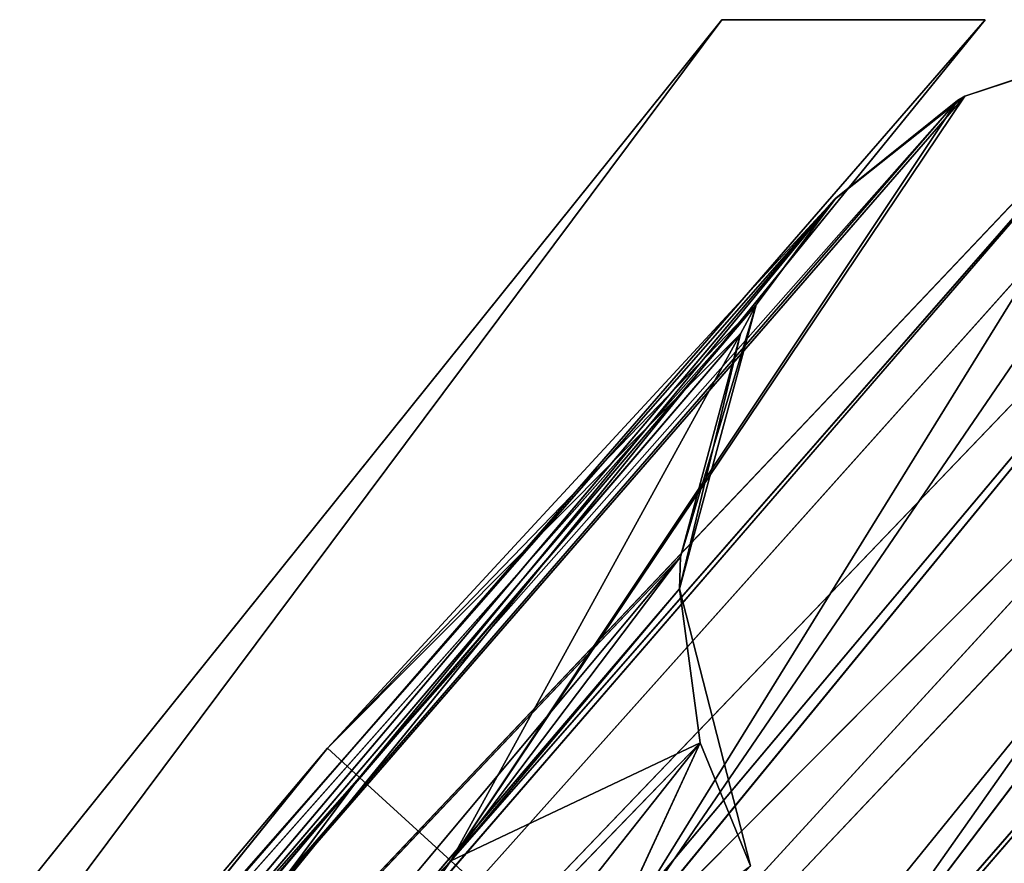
# Model space of a CAD drawing. Header units: millimetres. Extents: x 237 to 401, y 0 to 141.
# Tile 166 of 256: x 257.98 to 260.57, y 136.32 to 138.54. Entities that reach past the tile are written whole.
import ezdxf

# ---------------------------------------------------------------- set-up
doc = ezdxf.new("R2010")
doc.units = ezdxf.units.MM
doc.header["$LTSCALE"] = 25.4
doc.layers.get('0').update_dxf_attribs({"true_color": 0xff5454})

# ---------------------------------------------------------------- blocks, each defined once
blk = doc.blocks.new('VELERO-I-8042-8043.STL')
at = {"color": 254, "true_color": 0xe3e2e9}
for p, q in [((15.2876, 354.7036, 12.8094), (23.8271, 354.7036, 2.1723)), ((23.8271, 354.7036, 2.1723), (15.2876, 1.2036, 12.8094)), ((23.8271, 354.7036, 2.1723), (15.2876, 1.2036, 12.8094)), ((15.2876, 354.7036, 12.8094), (23.8271, 354.7036, 2.1723)), ((24.5187, 354.7036, 2.1723), (15.9504, 1.2036, 12.7229)), ((24.5187, 354.7036, 2.1723), (15.9504, 1.2036, 12.7229)), ((24.5187, 354.7036, 2.1723), (15.9504, 354.7036, 12.7229)), ((23.8271, 354.7036, 2.1723), (15.9504, 354.7036, 12.7229)), ((24.5187, 354.7036, 2.1723), (15.9504, 354.7036, 12.7229)), ((23.8271, 354.7036, 2.1723), (15.9504, 354.7036, 12.7229)), ((23.8271, 354.7036, 2.1723), (23.8271, 1.2036, 2.1723)), ((24.5187, 1.2036, 2.1723), (23.8271, 354.7036, 2.1723)), ((23.8271, 354.7036, 2.1723), (24.5187, 354.7036, 2.1723)), ((24.5187, 1.2036, 2.1723), (23.8271, 354.7036, 2.1723)), ((23.8271, 354.7036, 2.1723), (23.8271, 1.2036, 2.1723)), ((23.8271, 354.7036, 2.1723), (24.5187, 354.7036, 2.1723)), ((24.5187, 354.7036, 2.1723), (24.5187, 1.2036, 2.1723)), ((24.5187, 354.7036, 2.1723), (24.5187, 1.2036, 2.1723)), ((23.8271, 1.2036, 2.1723), (15.2876, 1.2036, 12.8094)), ((15.2876, 1.2036, 12.8094), (24.5187, 1.2036, 2.1723)), ((15.2876, 1.2036, 12.8094), (24.5187, 1.2036, 2.1723)), ((23.8271, 1.2036, 2.1723), (15.2876, 1.2036, 12.8094)), ((15.9504, 1.2036, 12.7229), (24.5187, 1.2036, 2.1723)), ((15.9504, 1.2036, 12.7229), (24.5187, 1.2036, 2.1723)), ((24.5187, 1.2036, 2.1723), (23.8271, 1.2036, 2.1723)), ((24.5187, 1.2036, 2.1723), (23.8271, 1.2036, 2.1723))]:
    blk.add_line(p, q, dxfattribs=at)
at = {"color": 7, "true_color": 0xffffff}
for p, q in [((26.1568, 354.6988, 2.5042), (21.2374, 354.7036, 8.2051)), ((21.2374, 354.7036, 8.2051), (25.9642, 354.6621, 2.3724)), ((21.2374, 354.7036, 8.2051), (25.9642, 354.6621, 2.3724)), ((26.1568, 354.6988, 2.5042), (21.2374, 354.7036, 8.2051)), ((20.792, 354.5894, 7.843), (25.9642, 354.6621, 2.3724)), ((20.792, 354.5894, 7.843), (25.9642, 354.6621, 2.3724)), ((25.857, 354.6292, 2.3162), (20.792, 354.5894, 7.843)), ((25.857, 354.6292, 2.3162), (20.792, 354.5894, 7.843)), ((25.5271, 354.4832, 2.205), (20.792, 354.5894, 7.843)), ((25.5271, 354.4832, 2.205), (20.792, 354.5894, 7.843)), ((25.5271, 354.4832, 2.205), (20.4144, 354.2643, 7.536)), ((25.5271, 354.4832, 2.205), (20.4144, 354.2643, 7.536)), ((25.2095, 354.2885, 2.1723), (20.4144, 354.2643, 7.536)), ((25.2095, 354.2885, 2.1723), (20.4144, 354.2643, 7.536)), ((20.4144, 354.2643, 7.536), (25.0388, 354.1636, 2.1827)), ((20.4144, 354.2643, 7.536), (25.0388, 354.1636, 2.1827)), ((25.0388, 354.1636, 2.1827), (20.1621, 353.7776, 7.3309)), ((25.0388, 354.1636, 2.1827), (20.1621, 353.7776, 7.3309)), ((24.465, 353.6304, 2.3737), (25.0388, 354.1636, 2.1827)), ((24.465, 353.6304, 2.3737), (25.0388, 354.1636, 2.1827)), ((20.1621, 353.7776, 7.3309), (24.1226, 353.1981, 2.6451)), ((20.1621, 353.7776, 7.3309), (24.1226, 353.1981, 2.6451)), ((20.1621, 353.7776, 7.3309), (24.4463, 353.6096, 2.3847)), ((24.465, 353.6304, 2.3737), (20.1621, 353.7776, 7.3309)), ((24.465, 353.6304, 2.3737), (20.1621, 353.7776, 7.3309)), ((20.1621, 353.7776, 7.3309), (24.4463, 353.6096, 2.3847)), ((24.4463, 353.6096, 2.3847), (24.465, 353.6304, 2.3737)), ((24.4463, 353.6096, 2.3847), (24.465, 353.6304, 2.3737)), ((24.465, 353.6304, 2.3737), (24.465, 2.7767, 2.3737)), ((24.465, 353.6304, 2.3737), (24.465, 2.7767, 2.3737)), ((24.465, 353.6304, 2.3737), (25.0388, 2.2435, 2.1827)), ((24.465, 353.6304, 2.3737), (25.0388, 2.2435, 2.1827)), ((24.1226, 353.1981, 2.6451), (24.4463, 353.6096, 2.3847)), ((24.1226, 353.1981, 2.6451), (24.4463, 353.6096, 2.3847)), ((24.4463, 353.6096, 2.3847), (24.465, 2.7767, 2.3737)), ((24.4463, 353.6096, 2.3847), (24.465, 2.7767, 2.3737)), ((24.1226, 353.1981, 2.6451), (20.0735, 353.2036, 7.2589)), ((24.1226, 353.1981, 2.6451), (20.0735, 353.2036, 7.2589)), ((23.9171, 352.8592, 2.9215), (20.0735, 353.2036, 7.2589)), ((23.9171, 352.8592, 2.9215), (20.0735, 353.2036, 7.2589)), ((23.9171, 352.8592, 2.9215), (24.1226, 353.1981, 2.6451)), ((23.9171, 352.8592, 2.9215), (24.1226, 353.1981, 2.6451)), ((24.1226, 353.1981, 2.6451), (24.1265, 3.2036, 2.641)), ((24.1226, 353.1981, 2.6451), (24.1265, 3.2036, 2.641)), ((24.1226, 353.1981, 2.6451), (24.4463, 2.7975, 2.3847)), ((24.1226, 353.1981, 2.6451), (24.4463, 2.7975, 2.3847)), ((24.1226, 353.1981, 2.6451), (24.465, 2.7767, 2.3737)), ((24.1226, 353.1981, 2.6451), (24.465, 2.7767, 2.3737)), ((23.9171, 352.8592, 2.9215), (20.1621, 352.6295, 7.3309)), ((23.9171, 352.8592, 2.9215), (20.1621, 352.6295, 7.3309)), ((23.8758, 352.7758, 2.9981), (23.9171, 352.8592, 2.9215)), ((23.8758, 352.7758, 2.9981), (23.9171, 352.8592, 2.9215)), ((24.1265, 3.2036, 2.641), (23.9171, 352.8592, 2.9215)), ((24.1265, 3.2036, 2.641), (23.9171, 352.8592, 2.9215)), ((23.9171, 3.548, 2.9215), (23.9171, 352.8592, 2.9215)), ((23.9171, 3.548, 2.9215), (23.9171, 352.8592, 2.9215)), ((23.8758, 352.7758, 2.9981), (20.1621, 352.6295, 7.3309)), ((23.8758, 352.7758, 2.9981), (20.1621, 352.6295, 7.3309)), ((23.7183, 352.2451, 3.5841), (23.8758, 352.7758, 2.9981)), ((23.7183, 352.2451, 3.5841), (23.8758, 352.7758, 2.9981)), ((23.9171, 3.548, 2.9215), (23.8758, 352.7758, 2.9981)), ((23.9171, 3.548, 2.9215), (23.8758, 352.7758, 2.9981)), ((20.1621, 352.6295, 7.3309), (23.7183, 352.2451, 3.5841)), ((20.1621, 352.6295, 7.3309), (23.7183, 352.2451, 3.5841)), ((23.7183, 352.2451, 3.5841), (20.4144, 352.1429, 7.536)), ((23.7183, 352.2451, 3.5841), (20.4144, 352.1429, 7.536)), ((23.7157, 352.1821, 3.6685), (23.7183, 352.2451, 3.5841)), ((23.7157, 352.1821, 3.6685), (23.7183, 352.2451, 3.5841)), ((23.7183, 352.2451, 3.5841), (23.9171, 3.548, 2.9215)), ((23.7183, 352.2451, 3.5841), (23.9171, 3.548, 2.9215)), ((23.7157, 352.1821, 3.6685), (20.4144, 352.1429, 7.536)), ((23.7157, 352.1821, 3.6685), (20.4144, 352.1429, 7.536)), ((23.7701, 351.9254, 4.0725), (23.7157, 352.1821, 3.6685)), ((23.7157, 352.1821, 3.6685), (23.7157, 4.225, 3.6685)), ((23.7157, 352.1821, 3.6685), (23.7157, 4.225, 3.6685)), ((23.7157, 352.1821, 3.6685), (23.7183, 4.1621, 3.5841)), ((23.9171, 3.548, 2.9215), (23.7157, 352.1821, 3.6685)), ((23.9171, 3.548, 2.9215), (23.7157, 352.1821, 3.6685)), ((23.8758, 3.6313, 2.9981), (23.7157, 352.1821, 3.6685)), ((23.8758, 3.6313, 2.9981), (23.7157, 352.1821, 3.6685)), ((23.7157, 352.1821, 3.6685), (23.7183, 4.1621, 3.5841)), ((23.7701, 351.9254, 4.0725), (23.7157, 352.1821, 3.6685)), ((20.4144, 352.1429, 7.536), (23.7701, 351.9254, 4.0725)), ((20.4144, 352.1429, 7.536), (23.7701, 351.9254, 4.0725)), ((23.7701, 351.9254, 4.0725), (20.792, 351.8178, 7.843)), ((23.7701, 351.9254, 4.0725), (20.792, 351.8178, 7.843)), ((23.7701, 351.9254, 4.0725), (23.7157, 4.225, 3.6685)), ((23.7701, 351.9254, 4.0725), (23.7157, 4.225, 3.6685)), ((23.9019, 351.7789, 4.396), (23.7701, 351.9254, 4.0725)), ((23.9019, 351.7789, 4.396), (23.7701, 351.9254, 4.0725)), ((23.9019, 351.7789, 4.396), (23.7157, 4.225, 3.6685)), ((23.9019, 351.7789, 4.396), (23.7157, 4.225, 3.6685)), ((23.9019, 351.7789, 4.396), (23.7701, 4.4818, 4.0725)), ((23.9019, 351.7789, 4.396), (23.7701, 4.4818, 4.0725)), ((23.7701, 4.4818, 4.0725), (23.9019, 4.6283, 4.396)), ((23.7701, 4.4818, 4.0725), (23.9019, 4.6283, 4.396)), ((20.0065, 4.5894, 8.8247), (23.1151, 4.2642, 4.383)), ((20.0065, 4.5894, 8.8247), (23.1151, 4.2642, 4.383)), ((23.4747, 4.5894, 4.7108), (23.1151, 4.2642, 4.383)), ((23.4747, 4.5894, 4.7108), (23.1151, 4.2642, 4.383)), ((23.7701, 4.4818, 4.0725), (23.4747, 4.5894, 4.7108)), ((23.7701, 4.4818, 4.0725), (23.4747, 4.5894, 4.7108)), ((23.7701, 4.4818, 4.0725), (23.1151, 4.2642, 4.383)), ((23.7701, 4.4818, 4.0725), (23.1151, 4.2642, 4.383)), ((23.7157, 4.225, 3.6685), (23.7701, 4.4818, 4.0725)), ((23.7157, 4.225, 3.6685), (23.7701, 4.4818, 4.0725)), ((22.8748, 3.7776, 4.164), (19.6242, 4.2642, 8.5236)), ((19.6242, 4.2642, 8.5236), (23.1151, 4.2642, 4.383)), ((19.6242, 4.2642, 8.5236), (23.1151, 4.2642, 4.383)), ((22.8748, 3.7776, 4.164), (19.6242, 4.2642, 8.5236)), ((22.8748, 3.7776, 4.164), (23.1151, 4.2642, 4.383)), ((22.8748, 3.7776, 4.164), (23.1151, 4.2642, 4.383)), ((23.7183, 4.1621, 3.5841), (23.1151, 4.2642, 4.383)), ((23.1151, 4.2642, 4.383), (23.7157, 4.225, 3.6685)), ((23.7183, 4.1621, 3.5841), (23.1151, 4.2642, 4.383)), ((23.8758, 3.6313, 2.9981), (23.1151, 4.2642, 4.383)), ((23.8758, 3.6313, 2.9981), (23.1151, 4.2642, 4.383)), ((23.1151, 4.2642, 4.383), (23.7157, 4.225, 3.6685)), ((23.7183, 4.1621, 3.5841), (23.7157, 4.225, 3.6685)), ((23.7183, 4.1621, 3.5841), (23.7157, 4.225, 3.6685)), ((23.8758, 3.6313, 2.9981), (23.7183, 4.1621, 3.5841)), ((23.8758, 3.6313, 2.9981), (23.7183, 4.1621, 3.5841)), ((22.7905, 3.2036, 4.0871), (19.3687, 3.7776, 8.3225)), ((19.3687, 3.7776, 8.3225), (22.8748, 3.7776, 4.164)), ((19.3687, 3.7776, 8.3225), (22.8748, 3.7776, 4.164)), ((22.7905, 3.2036, 4.0871), (19.3687, 3.7776, 8.3225)), ((22.7905, 3.2036, 4.0871), (22.8748, 3.7776, 4.164)), ((22.7905, 3.2036, 4.0871), (22.8748, 3.7776, 4.164)), ((23.8758, 3.6313, 2.9981), (22.8748, 3.7776, 4.164)), ((23.8758, 3.6313, 2.9981), (22.8748, 3.7776, 4.164)), ((22.7905, 3.2036, 4.0871), (23.8758, 3.6313, 2.9981)), ((22.7905, 3.2036, 4.0871), (23.8758, 3.6313, 2.9981)), ((23.9171, 3.548, 2.9215), (23.8758, 3.6313, 2.9981)), ((23.9171, 3.548, 2.9215), (23.8758, 3.6313, 2.9981)), ((23.9171, 3.548, 2.9215), (22.7905, 3.2036, 4.0871)), ((23.9171, 3.548, 2.9215), (22.7905, 3.2036, 4.0871)), ((24.1265, 3.2036, 2.641), (23.9171, 3.548, 2.9215)), ((24.1265, 3.2036, 2.641), (23.9171, 3.548, 2.9215)), ((19.279, 3.2036, 8.2518), (22.8748, 2.6296, 4.164)), ((19.279, 3.2036, 8.2518), (22.8748, 2.6296, 4.164)), ((19.279, 3.2036, 8.2518), (22.7905, 3.2036, 4.0871)), ((19.279, 3.2036, 8.2518), (22.7905, 3.2036, 4.0871)), ((24.1265, 3.2036, 2.641), (22.7905, 3.2036, 4.0871)), ((22.8748, 2.6296, 4.164), (22.7905, 3.2036, 4.0871)), ((24.1265, 3.2036, 2.641), (22.7905, 3.2036, 4.0871)), ((22.8748, 2.6296, 4.164), (22.7905, 3.2036, 4.0871)), ((22.8748, 2.6296, 4.164), (24.1265, 3.2036, 2.641)), ((22.8748, 2.6296, 4.164), (24.1265, 3.2036, 2.641)), ((24.4463, 2.7975, 2.3847), (24.1265, 3.2036, 2.641)), ((24.4463, 2.7975, 2.3847), (24.1265, 3.2036, 2.641)), ((24.4463, 2.7975, 2.3847), (22.8748, 2.6296, 4.164)), ((24.4463, 2.7975, 2.3847), (22.8748, 2.6296, 4.164)), ((24.4463, 2.7975, 2.3847), (23.1151, 2.1429, 4.383)), ((24.4463, 2.7975, 2.3847), (23.1151, 2.1429, 4.383)), ((24.465, 2.7767, 2.3737), (24.4463, 2.7975, 2.3847)), ((24.465, 2.7767, 2.3737), (24.4463, 2.7975, 2.3847)), ((23.1151, 2.1429, 4.383), (24.465, 2.7767, 2.3737)), ((23.1151, 2.1429, 4.383), (24.465, 2.7767, 2.3737)), ((25.0388, 2.2435, 2.1827), (24.465, 2.7767, 2.3737)), ((25.0388, 2.2435, 2.1827), (24.465, 2.7767, 2.3737)), ((22.8748, 2.6296, 4.164), (19.3687, 2.6296, 8.3225)), ((22.8748, 2.6296, 4.164), (19.3687, 2.6296, 8.3225)), ((23.1151, 2.1429, 4.383), (19.3687, 2.6296, 8.3225)), ((23.1151, 2.1429, 4.383), (19.3687, 2.6296, 8.3225)), ((22.8748, 2.6296, 4.164), (23.1151, 2.1429, 4.383)), ((22.8748, 2.6296, 4.164), (23.1151, 2.1429, 4.383)), ((25.0388, 2.2435, 2.1827), (23.1151, 2.1429, 4.383)), ((25.0388, 2.2435, 2.1827), (23.1151, 2.1429, 4.383)), ((23.4747, 1.8178, 4.7108), (25.0388, 2.2435, 2.1827)), ((23.4747, 1.8178, 4.7108), (25.0388, 2.2435, 2.1827)), ((19.6242, 2.1429, 8.5236), (23.1151, 2.1429, 4.383)), ((19.6242, 2.1429, 8.5236), (23.1151, 2.1429, 4.383)), ((23.4747, 1.8178, 4.7108), (23.1151, 2.1429, 4.383)), ((23.4747, 1.8178, 4.7108), (23.1151, 2.1429, 4.383)), ((23.4747, 1.8178, 4.7108), (25.2095, 2.1186, 2.1723)), ((23.4747, 1.8178, 4.7108), (25.2095, 2.1186, 2.1723)), ((25.5271, 1.9239, 2.205), (23.4747, 1.8178, 4.7108)), ((25.5271, 1.9239, 2.205), (23.4747, 1.8178, 4.7108)), ((23.4747, 1.8178, 4.7108), (25.857, 1.778, 2.3162)), ((23.4747, 1.8178, 4.7108), (25.857, 1.778, 2.3162)), ((23.8989, 1.7036, 5.0975), (25.857, 1.778, 2.3162)), ((23.8989, 1.7036, 5.0975), (25.857, 1.778, 2.3162)), ((25.9642, 1.745, 2.3724), (23.8989, 1.7036, 5.0975)), ((25.9642, 1.745, 2.3724), (23.8989, 1.7036, 5.0975)), ((26.1568, 1.7084, 2.5042), (23.8989, 1.7036, 5.0975)), ((26.1568, 1.7084, 2.5042), (23.8989, 1.7036, 5.0975))]:
    blk.add_line(p, q, dxfattribs=at)
at = {"color": 254, "true_color": 0xe3e2e9}
mesh = blk.add_polyface(dxfattribs=at)
corners = [(23.8271, 354.7036, 2.1723), (15.2876, 1.2036, 12.8094), (15.2876, 354.7036, 12.8094)]
mesh.append_faces([[corners[k] for k in face] for face in [(0, 1, 2)]], dxfattribs={"color": 254})
mesh = blk.add_polyface(dxfattribs=at)
corners = [(23.8271, 354.7036, 2.1723), (23.8271, 1.2036, 2.1723), (15.2876, 1.2036, 12.8094)]
mesh.append_faces([[corners[k] for k in face] for face in [(0, 1, 2)]], dxfattribs={"color": 254})
mesh = blk.add_polyface(dxfattribs=at)
corners = [(15.2876, 354.7036, 12.8094), (15.9504, 354.7036, 12.7229), (23.8271, 354.7036, 2.1723)]
mesh.append_faces([[corners[k] for k in face] for face in [(0, 1, 2)]], dxfattribs={"color": 254})
at = {"color": 7, "true_color": 0xffffff}
mesh = blk.add_polyface(dxfattribs=at)
corners = [(24.5187, 354.7036, 2.1723), (15.9504, 1.2036, 12.7229), (24.5187, 1.2036, 2.1723)]
mesh.append_faces([[corners[k] for k in face] for face in [(0, 1, 2)]], dxfattribs={"color": 7})
mesh = blk.add_polyface(dxfattribs=at)
corners = [(15.9504, 354.7036, 12.7229), (15.9504, 1.2036, 12.7229), (24.5187, 354.7036, 2.1723)]
mesh.append_faces([[corners[k] for k in face] for face in [(0, 1, 2)]], dxfattribs={"color": 7})
at = {"color": 254, "true_color": 0xe3e2e9}
mesh = blk.add_polyface(dxfattribs=at)
corners = [(15.9504, 354.7036, 12.7229), (24.5187, 354.7036, 2.1723), (23.8271, 354.7036, 2.1723)]
mesh.append_faces([[corners[k] for k in face] for face in [(0, 1, 2)]], dxfattribs={"color": 254})
at = {"color": 7, "true_color": 0xffffff}
mesh = blk.add_polyface(dxfattribs=at)
corners = [(21.2374, 354.7036, 8.2051), (25.9642, 354.6621, 2.3724), (20.792, 354.5894, 7.843)]
mesh.append_faces([[corners[k] for k in face] for face in [(0, 1, 2)]], dxfattribs={"color": 7})
mesh = blk.add_polyface(dxfattribs=at)
corners = [(21.2374, 354.7036, 8.2051), (26.4338, 354.6767, 2.7968), (26.1568, 354.6988, 2.5042)]
mesh.append_faces([[corners[k] for k in face] for face in [(0, 1, 2)]], dxfattribs={"color": 7})
mesh = blk.add_polyface(dxfattribs=at)
corners = [(21.2374, 354.7036, 8.2051), (26.5164, 354.6404, 2.925), (26.4338, 354.6767, 2.7968)]
mesh.append_faces([[corners[k] for k in face] for face in [(0, 1, 2)]], dxfattribs={"color": 7})
mesh = blk.add_polyface(dxfattribs=at)
corners = [(21.2374, 354.7036, 8.2051), (26.1568, 354.6988, 2.5042), (25.9642, 354.6621, 2.3724)]
mesh.append_faces([[corners[k] for k in face] for face in [(0, 1, 2)]], dxfattribs={"color": 7})
mesh = blk.add_polyface(dxfattribs=at)
corners = [(21.6828, 354.5894, 8.5672), (26.6158, 354.557, 3.134), (21.2374, 354.7036, 8.2051)]
mesh.append_faces([[corners[k] for k in face] for face in [(0, 1, 2)]], dxfattribs={"color": 7})
mesh = blk.add_polyface(dxfattribs=at)
corners = [(21.2374, 354.7036, 8.2051), (26.6158, 354.557, 3.134), (26.5164, 354.6404, 2.925)]
mesh.append_faces([[corners[k] for k in face] for face in [(0, 1, 2)]], dxfattribs={"color": 7})
at = {"color": 254, "true_color": 0xe3e2e9}
mesh = blk.add_polyface(dxfattribs=at)
corners = [(24.5187, 1.2036, 2.1723), (23.8271, 354.7036, 2.1723), (24.5187, 354.7036, 2.1723)]
mesh.append_faces([[corners[k] for k in face] for face in [(0, 1, 2)]], dxfattribs={"color": 254})
mesh = blk.add_polyface(dxfattribs=at)
corners = [(24.5187, 1.2036, 2.1723), (23.8271, 1.2036, 2.1723), (23.8271, 354.7036, 2.1723)]
mesh.append_faces([[corners[k] for k in face] for face in [(0, 1, 2)]], dxfattribs={"color": 254})
at = {"color": 7, "true_color": 0xffffff}
mesh = blk.add_polyface(dxfattribs=at)
corners = [(20.792, 354.5894, 7.843), (25.9642, 354.6621, 2.3724), (25.857, 354.6292, 2.3162)]
mesh.append_faces([[corners[k] for k in face] for face in [(0, 1, 2)]], dxfattribs={"color": 7})
mesh = blk.add_polyface(dxfattribs=at)
corners = [(20.792, 354.5894, 7.843), (25.857, 354.6292, 2.3162), (25.5271, 354.4832, 2.205)]
mesh.append_faces([[corners[k] for k in face] for face in [(0, 1, 2)]], dxfattribs={"color": 7})
mesh = blk.add_polyface(dxfattribs=at)
corners = [(20.792, 354.5894, 7.843), (25.5271, 354.4832, 2.205), (20.4144, 354.2643, 7.536)]
mesh.append_faces([[corners[k] for k in face] for face in [(0, 1, 2)]], dxfattribs={"color": 7})
mesh = blk.add_polyface(dxfattribs=at)
corners = [(22.0604, 354.2643, 8.8742), (26.7157, 354.2312, 3.6772), (21.6828, 354.5894, 8.5672)]
mesh.append_faces([[corners[k] for k in face] for face in [(0, 1, 2)]], dxfattribs={"color": 7})
mesh = blk.add_polyface(dxfattribs=at)
corners = [(21.6828, 354.5894, 8.5672), (26.7157, 354.2312, 3.6772), (26.7118, 354.3113, 3.5633)]
mesh.append_faces([[corners[k] for k in face] for face in [(0, 1, 2)]], dxfattribs={"color": 7})
mesh = blk.add_polyface(dxfattribs=at)
corners = [(21.6828, 354.5894, 8.5672), (26.7118, 354.3113, 3.5633), (26.6158, 354.557, 3.134)]
mesh.append_faces([[corners[k] for k in face] for face in [(0, 1, 2)]], dxfattribs={"color": 7})
mesh = blk.add_polyface(dxfattribs=at)
corners = [(20.4144, 354.2643, 7.536), (25.5271, 354.4832, 2.205), (25.2095, 354.2885, 2.1723)]
mesh.append_faces([[corners[k] for k in face] for face in [(0, 1, 2)]], dxfattribs={"color": 7})
mesh = blk.add_polyface(dxfattribs=at)
corners = [(20.4144, 354.2643, 7.536), (25.2095, 354.2885, 2.1723), (25.0388, 354.1636, 2.1827)]
mesh.append_faces([[corners[k] for k in face] for face in [(0, 1, 2)]], dxfattribs={"color": 7})
mesh = blk.add_polyface(dxfattribs=at)
corners = [(20.4144, 354.2643, 7.536), (25.0388, 354.1636, 2.1827), (20.1621, 353.7776, 7.3309)]
mesh.append_faces([[corners[k] for k in face] for face in [(0, 1, 2)]], dxfattribs={"color": 7})
mesh = blk.add_polyface(dxfattribs=at)
corners = [(22.0604, 354.2643, 8.8742), (22.3127, 353.7776, 9.0794), (26.7157, 354.2312, 3.6772)]
mesh.append_faces([[corners[k] for k in face] for face in [(0, 1, 2)]], dxfattribs={"color": 7})
mesh = blk.add_polyface(dxfattribs=at)
corners = [(26.7157, 354.2312, 3.6772), (22.3127, 353.7776, 9.0794), (26.6555, 353.8879, 4.093)]
mesh.append_faces([[corners[k] for k in face] for face in [(0, 1, 2)]], dxfattribs={"color": 7})
mesh = blk.add_polyface(dxfattribs=at)
corners = [(25.0388, 354.1636, 2.1827), (24.465, 353.6304, 2.3737), (20.1621, 353.7776, 7.3309)]
mesh.append_faces([[corners[k] for k in face] for face in [(0, 1, 2)]], dxfattribs={"color": 7})
mesh = blk.add_polyface(dxfattribs=at)
corners = [(25.0388, 2.2435, 2.1827), (24.465, 353.6304, 2.3737), (25.0388, 354.1636, 2.1827)]
mesh.append_faces([[corners[k] for k in face] for face in [(0, 1, 2)]], dxfattribs={"color": 7})
mesh = blk.add_polyface(dxfattribs=at)
corners = [(26.6555, 353.8879, 4.093), (22.3127, 353.7776, 9.0794), (26.5124, 353.5473, 4.4265)]
mesh.append_faces([[corners[k] for k in face] for face in [(0, 1, 2)]], dxfattribs={"color": 7})
mesh = blk.add_polyface(dxfattribs=at)
corners = [(20.1621, 353.7776, 7.3309), (24.1226, 353.1981, 2.6451), (20.0735, 353.2036, 7.2589)]
mesh.append_faces([[corners[k] for k in face] for face in [(0, 1, 2)]], dxfattribs={"color": 7})
mesh = blk.add_polyface(dxfattribs=at)
corners = [(20.1621, 353.7776, 7.3309), (24.4463, 353.6096, 2.3847), (24.1226, 353.1981, 2.6451)]
mesh.append_faces([[corners[k] for k in face] for face in [(0, 1, 2)]], dxfattribs={"color": 7})
mesh = blk.add_polyface(dxfattribs=at)
corners = [(20.1621, 353.7776, 7.3309), (24.465, 353.6304, 2.3737), (24.4463, 353.6096, 2.3847)]
mesh.append_faces([[corners[k] for k in face] for face in [(0, 1, 2)]], dxfattribs={"color": 7})
mesh = blk.add_polyface(dxfattribs=at)
corners = [(24.465, 2.7767, 2.3737), (24.4463, 353.6096, 2.3847), (24.465, 353.6304, 2.3737)]
mesh.append_faces([[corners[k] for k in face] for face in [(0, 1, 2)]], dxfattribs={"color": 7})
mesh = blk.add_polyface(dxfattribs=at)
corners = [(25.0388, 2.2435, 2.1827), (24.465, 2.7767, 2.3737), (24.465, 353.6304, 2.3737)]
mesh.append_faces([[corners[k] for k in face] for face in [(0, 1, 2)]], dxfattribs={"color": 7})
mesh = blk.add_polyface(dxfattribs=at)
corners = [(24.465, 2.7767, 2.3737), (24.1226, 353.1981, 2.6451), (24.4463, 353.6096, 2.3847)]
mesh.append_faces([[corners[k] for k in face] for face in [(0, 1, 2)]], dxfattribs={"color": 7})
mesh = blk.add_polyface(dxfattribs=at)
corners = [(20.0735, 353.2036, 7.2589), (24.1226, 353.1981, 2.6451), (23.9171, 352.8592, 2.9215)]
mesh.append_faces([[corners[k] for k in face] for face in [(0, 1, 2)]], dxfattribs={"color": 7})
mesh = blk.add_polyface(dxfattribs=at)
corners = [(20.0735, 353.2036, 7.2589), (23.9171, 352.8592, 2.9215), (20.1621, 352.6295, 7.3309)]
mesh.append_faces([[corners[k] for k in face] for face in [(0, 1, 2)]], dxfattribs={"color": 7})
mesh = blk.add_polyface(dxfattribs=at)
corners = [(24.1226, 353.1981, 2.6451), (24.1265, 3.2036, 2.641), (23.9171, 352.8592, 2.9215)]
mesh.append_faces([[corners[k] for k in face] for face in [(0, 1, 2)]], dxfattribs={"color": 7})
mesh = blk.add_polyface(dxfattribs=at)
corners = [(24.4463, 2.7975, 2.3847), (24.1265, 3.2036, 2.641), (24.1226, 353.1981, 2.6451)]
mesh.append_faces([[corners[k] for k in face] for face in [(0, 1, 2)]], dxfattribs={"color": 7})
mesh = blk.add_polyface(dxfattribs=at)
corners = [(24.465, 2.7767, 2.3737), (24.4463, 2.7975, 2.3847), (24.1226, 353.1981, 2.6451)]
mesh.append_faces([[corners[k] for k in face] for face in [(0, 1, 2)]], dxfattribs={"color": 7})
mesh = blk.add_polyface(dxfattribs=at)
corners = [(23.9171, 352.8592, 2.9215), (23.8758, 352.7758, 2.9981), (20.1621, 352.6295, 7.3309)]
mesh.append_faces([[corners[k] for k in face] for face in [(0, 1, 2)]], dxfattribs={"color": 7})
mesh = blk.add_polyface(dxfattribs=at)
corners = [(23.9171, 352.8592, 2.9215), (23.9171, 3.548, 2.9215), (23.8758, 352.7758, 2.9981)]
mesh.append_faces([[corners[k] for k in face] for face in [(0, 1, 2)]], dxfattribs={"color": 7})
mesh = blk.add_polyface(dxfattribs=at)
corners = [(23.9171, 352.8592, 2.9215), (24.1265, 3.2036, 2.641), (23.9171, 3.548, 2.9215)]
mesh.append_faces([[corners[k] for k in face] for face in [(0, 1, 2)]], dxfattribs={"color": 7})
mesh = blk.add_polyface(dxfattribs=at)
corners = [(23.8758, 352.7758, 2.9981), (23.7183, 352.2451, 3.5841), (20.1621, 352.6295, 7.3309)]
mesh.append_faces([[corners[k] for k in face] for face in [(0, 1, 2)]], dxfattribs={"color": 7})
mesh = blk.add_polyface(dxfattribs=at)
corners = [(23.8758, 352.7758, 2.9981), (23.9171, 3.548, 2.9215), (23.7183, 352.2451, 3.5841)]
mesh.append_faces([[corners[k] for k in face] for face in [(0, 1, 2)]], dxfattribs={"color": 7})
mesh = blk.add_polyface(dxfattribs=at)
corners = [(20.1621, 352.6295, 7.3309), (23.7183, 352.2451, 3.5841), (20.4144, 352.1429, 7.536)]
mesh.append_faces([[corners[k] for k in face] for face in [(0, 1, 2)]], dxfattribs={"color": 7})
mesh = blk.add_polyface(dxfattribs=at)
corners = [(20.4144, 352.1429, 7.536), (23.7183, 352.2451, 3.5841), (23.7157, 352.1821, 3.6685)]
mesh.append_faces([[corners[k] for k in face] for face in [(0, 1, 2)]], dxfattribs={"color": 7})
mesh = blk.add_polyface(dxfattribs=at)
corners = [(23.7183, 352.2451, 3.5841), (23.9171, 3.548, 2.9215), (23.7157, 352.1821, 3.6685)]
mesh.append_faces([[corners[k] for k in face] for face in [(0, 1, 2)]], dxfattribs={"color": 7})
mesh = blk.add_polyface(dxfattribs=at)
corners = [(20.4144, 352.1429, 7.536), (23.7157, 352.1821, 3.6685), (23.7701, 351.9254, 4.0725)]
mesh.append_faces([[corners[k] for k in face] for face in [(0, 1, 2)]], dxfattribs={"color": 7})
mesh = blk.add_polyface(dxfattribs=at)
corners = [(23.7157, 352.1821, 3.6685), (23.7157, 4.225, 3.6685), (23.7701, 351.9254, 4.0725)]
mesh.append_faces([[corners[k] for k in face] for face in [(0, 1, 2)]], dxfattribs={"color": 7})
mesh = blk.add_polyface(dxfattribs=at)
corners = [(23.7157, 352.1821, 3.6685), (23.7183, 4.1621, 3.5841), (23.7157, 4.225, 3.6685)]
mesh.append_faces([[corners[k] for k in face] for face in [(0, 1, 2)]], dxfattribs={"color": 7})
mesh = blk.add_polyface(dxfattribs=at)
corners = [(23.7157, 352.1821, 3.6685), (23.9171, 3.548, 2.9215), (23.8758, 3.6313, 2.9981)]
mesh.append_faces([[corners[k] for k in face] for face in [(0, 1, 2)]], dxfattribs={"color": 7})
mesh = blk.add_polyface(dxfattribs=at)
corners = [(23.7157, 352.1821, 3.6685), (23.8758, 3.6313, 2.9981), (23.7183, 4.1621, 3.5841)]
mesh.append_faces([[corners[k] for k in face] for face in [(0, 1, 2)]], dxfattribs={"color": 7})
mesh = blk.add_polyface(dxfattribs=at)
corners = [(20.792, 351.8178, 7.843), (20.4144, 352.1429, 7.536), (23.7701, 351.9254, 4.0725)]
mesh.append_faces([[corners[k] for k in face] for face in [(0, 1, 2)]], dxfattribs={"color": 7})
mesh = blk.add_polyface(dxfattribs=at)
corners = [(20.792, 351.8178, 7.843), (23.7701, 351.9254, 4.0725), (23.9019, 351.7789, 4.396)]
mesh.append_faces([[corners[k] for k in face] for face in [(0, 1, 2)]], dxfattribs={"color": 7})
mesh = blk.add_polyface(dxfattribs=at)
corners = [(23.7701, 351.9254, 4.0725), (23.7157, 4.225, 3.6685), (23.9019, 351.7789, 4.396)]
mesh.append_faces([[corners[k] for k in face] for face in [(0, 1, 2)]], dxfattribs={"color": 7})
mesh = blk.add_polyface(dxfattribs=at)
corners = [(23.9019, 351.7789, 4.396), (23.7157, 4.225, 3.6685), (23.7701, 4.4818, 4.0725)]
mesh.append_faces([[corners[k] for k in face] for face in [(0, 1, 2)]], dxfattribs={"color": 7})
mesh = blk.add_polyface(dxfattribs=at)
corners = [(23.9019, 351.7789, 4.396), (23.7701, 4.4818, 4.0725), (23.9019, 4.6283, 4.396)]
mesh.append_faces([[corners[k] for k in face] for face in [(0, 1, 2)]], dxfattribs={"color": 7})
mesh = blk.add_polyface(dxfattribs=at)
corners = [(23.4747, 4.5894, 4.7108), (23.9019, 4.6283, 4.396), (23.7701, 4.4818, 4.0725)]
mesh.append_faces([[corners[k] for k in face] for face in [(0, 1, 2)]], dxfattribs={"color": 7})
mesh = blk.add_polyface(dxfattribs=at)
corners = [(20.0065, 4.5894, 8.8247), (23.1151, 4.2642, 4.383), (19.6242, 4.2642, 8.5236)]
mesh.append_faces([[corners[k] for k in face] for face in [(0, 1, 2)]], dxfattribs={"color": 7})
mesh = blk.add_polyface(dxfattribs=at)
corners = [(20.0065, 4.5894, 8.8247), (23.4747, 4.5894, 4.7108), (23.1151, 4.2642, 4.383)]
mesh.append_faces([[corners[k] for k in face] for face in [(0, 1, 2)]], dxfattribs={"color": 7})
mesh = blk.add_polyface(dxfattribs=at)
corners = [(23.4747, 4.5894, 4.7108), (23.7701, 4.4818, 4.0725), (23.1151, 4.2642, 4.383)]
mesh.append_faces([[corners[k] for k in face] for face in [(0, 1, 2)]], dxfattribs={"color": 7})
mesh = blk.add_polyface(dxfattribs=at)
corners = [(23.1151, 4.2642, 4.383), (23.7701, 4.4818, 4.0725), (23.7157, 4.225, 3.6685)]
mesh.append_faces([[corners[k] for k in face] for face in [(0, 1, 2)]], dxfattribs={"color": 7})
mesh = blk.add_polyface(dxfattribs=at)
corners = [(19.6242, 4.2642, 8.5236), (22.8748, 3.7776, 4.164), (19.3687, 3.7776, 8.3225)]
mesh.append_faces([[corners[k] for k in face] for face in [(0, 1, 2)]], dxfattribs={"color": 7})
mesh = blk.add_polyface(dxfattribs=at)
corners = [(23.1151, 4.2642, 4.383), (22.8748, 3.7776, 4.164), (19.6242, 4.2642, 8.5236)]
mesh.append_faces([[corners[k] for k in face] for face in [(0, 1, 2)]], dxfattribs={"color": 7})
mesh = blk.add_polyface(dxfattribs=at)
corners = [(23.1151, 4.2642, 4.383), (23.8758, 3.6313, 2.9981), (22.8748, 3.7776, 4.164)]
mesh.append_faces([[corners[k] for k in face] for face in [(0, 1, 2)]], dxfattribs={"color": 7})
mesh = blk.add_polyface(dxfattribs=at)
corners = [(23.1151, 4.2642, 4.383), (23.7157, 4.225, 3.6685), (23.7183, 4.1621, 3.5841)]
mesh.append_faces([[corners[k] for k in face] for face in [(0, 1, 2)]], dxfattribs={"color": 7})
mesh = blk.add_polyface(dxfattribs=at)
corners = [(23.1151, 4.2642, 4.383), (23.7183, 4.1621, 3.5841), (23.8758, 3.6313, 2.9981)]
mesh.append_faces([[corners[k] for k in face] for face in [(0, 1, 2)]], dxfattribs={"color": 7})
mesh = blk.add_polyface(dxfattribs=at)
corners = [(19.3687, 3.7776, 8.3225), (22.7905, 3.2036, 4.0871), (19.279, 3.2036, 8.2518)]
mesh.append_faces([[corners[k] for k in face] for face in [(0, 1, 2)]], dxfattribs={"color": 7})
mesh = blk.add_polyface(dxfattribs=at)
corners = [(22.8748, 3.7776, 4.164), (22.7905, 3.2036, 4.0871), (19.3687, 3.7776, 8.3225)]
mesh.append_faces([[corners[k] for k in face] for face in [(0, 1, 2)]], dxfattribs={"color": 7})
mesh = blk.add_polyface(dxfattribs=at)
corners = [(22.8748, 3.7776, 4.164), (23.8758, 3.6313, 2.9981), (22.7905, 3.2036, 4.0871)]
mesh.append_faces([[corners[k] for k in face] for face in [(0, 1, 2)]], dxfattribs={"color": 7})
mesh = blk.add_polyface(dxfattribs=at)
corners = [(23.8758, 3.6313, 2.9981), (23.9171, 3.548, 2.9215), (22.7905, 3.2036, 4.0871)]
mesh.append_faces([[corners[k] for k in face] for face in [(0, 1, 2)]], dxfattribs={"color": 7})
mesh = blk.add_polyface(dxfattribs=at)
corners = [(23.9171, 3.548, 2.9215), (24.1265, 3.2036, 2.641), (22.7905, 3.2036, 4.0871)]
mesh.append_faces([[corners[k] for k in face] for face in [(0, 1, 2)]], dxfattribs={"color": 7})
mesh = blk.add_polyface(dxfattribs=at)
corners = [(19.279, 3.2036, 8.2518), (22.8748, 2.6296, 4.164), (19.3687, 2.6296, 8.3225)]
mesh.append_faces([[corners[k] for k in face] for face in [(0, 1, 2)]], dxfattribs={"color": 7})
mesh = blk.add_polyface(dxfattribs=at)
corners = [(22.7905, 3.2036, 4.0871), (22.8748, 2.6296, 4.164), (19.279, 3.2036, 8.2518)]
mesh.append_faces([[corners[k] for k in face] for face in [(0, 1, 2)]], dxfattribs={"color": 7})
mesh = blk.add_polyface(dxfattribs=at)
corners = [(24.1265, 3.2036, 2.641), (22.8748, 2.6296, 4.164), (22.7905, 3.2036, 4.0871)]
mesh.append_faces([[corners[k] for k in face] for face in [(0, 1, 2)]], dxfattribs={"color": 7})
mesh = blk.add_polyface(dxfattribs=at)
corners = [(24.1265, 3.2036, 2.641), (24.4463, 2.7975, 2.3847), (22.8748, 2.6296, 4.164)]
mesh.append_faces([[corners[k] for k in face] for face in [(0, 1, 2)]], dxfattribs={"color": 7})
mesh = blk.add_polyface(dxfattribs=at)
corners = [(24.4463, 2.7975, 2.3847), (23.1151, 2.1429, 4.383), (22.8748, 2.6296, 4.164)]
mesh.append_faces([[corners[k] for k in face] for face in [(0, 1, 2)]], dxfattribs={"color": 7})
mesh = blk.add_polyface(dxfattribs=at)
corners = [(24.4463, 2.7975, 2.3847), (24.465, 2.7767, 2.3737), (23.1151, 2.1429, 4.383)]
mesh.append_faces([[corners[k] for k in face] for face in [(0, 1, 2)]], dxfattribs={"color": 7})
mesh = blk.add_polyface(dxfattribs=at)
corners = [(24.465, 2.7767, 2.3737), (25.0388, 2.2435, 2.1827), (23.1151, 2.1429, 4.383)]
mesh.append_faces([[corners[k] for k in face] for face in [(0, 1, 2)]], dxfattribs={"color": 7})
mesh = blk.add_polyface(dxfattribs=at)
corners = [(22.8748, 2.6296, 4.164), (23.1151, 2.1429, 4.383), (19.3687, 2.6296, 8.3225)]
mesh.append_faces([[corners[k] for k in face] for face in [(0, 1, 2)]], dxfattribs={"color": 7})
mesh = blk.add_polyface(dxfattribs=at)
corners = [(19.3687, 2.6296, 8.3225), (23.1151, 2.1429, 4.383), (19.6242, 2.1429, 8.5236)]
mesh.append_faces([[corners[k] for k in face] for face in [(0, 1, 2)]], dxfattribs={"color": 7})
mesh = blk.add_polyface(dxfattribs=at)
corners = [(23.4747, 1.8178, 4.7108), (23.1151, 2.1429, 4.383), (25.0388, 2.2435, 2.1827)]
mesh.append_faces([[corners[k] for k in face] for face in [(0, 1, 2)]], dxfattribs={"color": 7})
mesh = blk.add_polyface(dxfattribs=at)
corners = [(23.4747, 1.8178, 4.7108), (25.0388, 2.2435, 2.1827), (25.2095, 2.1186, 2.1723)]
mesh.append_faces([[corners[k] for k in face] for face in [(0, 1, 2)]], dxfattribs={"color": 7})
mesh = blk.add_polyface(dxfattribs=at)
corners = [(19.6242, 2.1429, 8.5236), (23.1151, 2.1429, 4.383), (23.4747, 1.8178, 4.7108)]
mesh.append_faces([[corners[k] for k in face] for face in [(0, 1, 2)]], dxfattribs={"color": 7})
mesh = blk.add_polyface(dxfattribs=at)
corners = [(24.6826, 2.1429, 5.812), (24.323, 1.8178, 5.4842), (26.7118, 2.0959, 3.5633)]
mesh.append_faces([[corners[k] for k in face] for face in [(0, 1, 2)]], dxfattribs={"color": 7})
mesh = blk.add_polyface(dxfattribs=at)
corners = [(23.4747, 1.8178, 4.7108), (25.2095, 2.1186, 2.1723), (25.5271, 1.9239, 2.205)]
mesh.append_faces([[corners[k] for k in face] for face in [(0, 1, 2)]], dxfattribs={"color": 7})
mesh = blk.add_polyface(dxfattribs=at)
corners = [(24.323, 1.8178, 5.4842), (26.6158, 1.8501, 3.134), (26.7118, 2.0959, 3.5633)]
mesh.append_faces([[corners[k] for k in face] for face in [(0, 1, 2)]], dxfattribs={"color": 7})
mesh = blk.add_polyface(dxfattribs=at)
corners = [(23.4747, 1.8178, 4.7108), (25.5271, 1.9239, 2.205), (25.857, 1.778, 2.3162)]
mesh.append_faces([[corners[k] for k in face] for face in [(0, 1, 2)]], dxfattribs={"color": 7})
mesh = blk.add_polyface(dxfattribs=at)
corners = [(24.323, 1.8178, 5.4842), (26.5164, 1.7668, 2.925), (26.6158, 1.8501, 3.134)]
mesh.append_faces([[corners[k] for k in face] for face in [(0, 1, 2)]], dxfattribs={"color": 7})
mesh = blk.add_polyface(dxfattribs=at)
corners = [(23.8989, 1.7036, 5.0975), (23.4747, 1.8178, 4.7108), (25.857, 1.778, 2.3162)]
mesh.append_faces([[corners[k] for k in face] for face in [(0, 1, 2)]], dxfattribs={"color": 7})
mesh = blk.add_polyface(dxfattribs=at)
corners = [(24.323, 1.8178, 5.4842), (23.8989, 1.7036, 5.0975), (26.5164, 1.7668, 2.925)]
mesh.append_faces([[corners[k] for k in face] for face in [(0, 1, 2)]], dxfattribs={"color": 7})
mesh = blk.add_polyface(dxfattribs=at)
corners = [(23.8989, 1.7036, 5.0975), (25.857, 1.778, 2.3162), (25.9642, 1.745, 2.3724)]
mesh.append_faces([[corners[k] for k in face] for face in [(0, 1, 2)]], dxfattribs={"color": 7})
mesh = blk.add_polyface(dxfattribs=at)
corners = [(23.8989, 1.7036, 5.0975), (26.4338, 1.7305, 2.7968), (26.5164, 1.7668, 2.925)]
mesh.append_faces([[corners[k] for k in face] for face in [(0, 1, 2)]], dxfattribs={"color": 7})
mesh = blk.add_polyface(dxfattribs=at)
corners = [(23.8989, 1.7036, 5.0975), (25.9642, 1.745, 2.3724), (26.1568, 1.7084, 2.5042)]
mesh.append_faces([[corners[k] for k in face] for face in [(0, 1, 2)]], dxfattribs={"color": 7})
mesh = blk.add_polyface(dxfattribs=at)
corners = [(23.8989, 1.7036, 5.0975), (26.1568, 1.7084, 2.5042), (26.4338, 1.7305, 2.7968)]
mesh.append_faces([[corners[k] for k in face] for face in [(0, 1, 2)]], dxfattribs={"color": 7})
at = {"color": 254, "true_color": 0xe3e2e9}
mesh = blk.add_polyface(dxfattribs=at)
corners = [(15.2876, 1.2036, 12.8094), (24.5187, 1.2036, 2.1723), (15.9504, 1.2036, 12.7229)]
mesh.append_faces([[corners[k] for k in face] for face in [(0, 1, 2)]], dxfattribs={"color": 254})
mesh = blk.add_polyface(dxfattribs=at)
corners = [(15.2876, 1.2036, 12.8094), (23.8271, 1.2036, 2.1723), (24.5187, 1.2036, 2.1723)]
mesh.append_faces([[corners[k] for k in face] for face in [(0, 1, 2)]], dxfattribs={"color": 254})

msp = doc.modelspace()

# ---------------------------------------------------------------- block references
at = {"color": 0, "extrusion": (0, -1, -3.88578e-16)}
msp.add_blockref('VELERO-I-8042-8043.STL', (236.0028, 404.7244, -140.712), dxfattribs=at)

doc.saveas('drawing.dxf')
